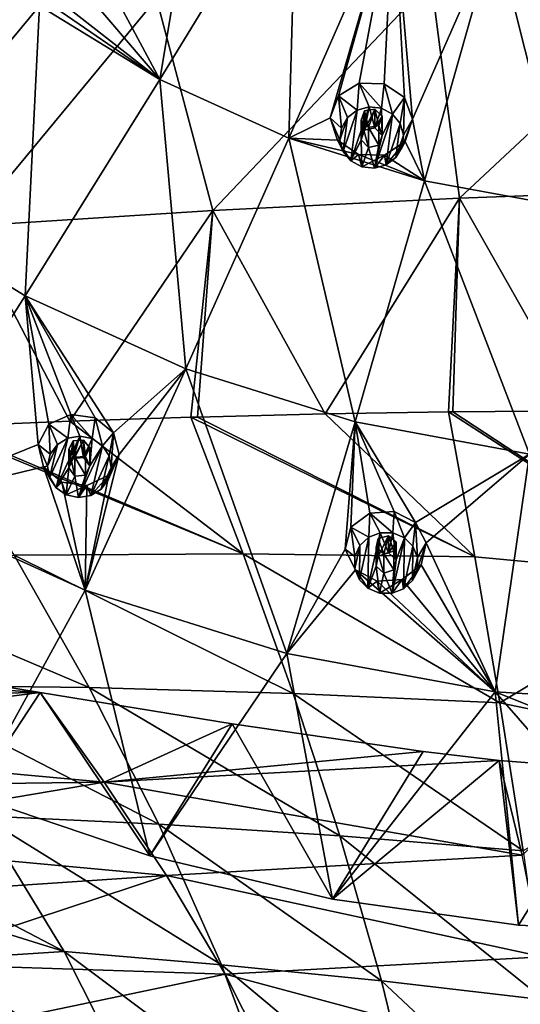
# Model space of a CAD drawing. Header units: millimetres. Extents: x -198 to 325, y 0 to 239.
# Tile 170 of 256: x -166 to -154, y 143 to 166. Entities that reach past the tile are written whole.
import ezdxf

# ---------------------------------------------------------------- set-up
doc = ezdxf.new("R2010")
doc.units = ezdxf.units.MM
doc.header["$LTSCALE"] = 65.185185
for name, color, linetype in [('2112', 7, 'CONTINUOUS'), ('2113', 7, 'CONTINUOUS'), ('2119', 7, 'CONTINUOUS'), ('2173', 7, 'CONTINUOUS'), ('2174', 7, 'CONTINUOUS'), ('2175', 7, 'CONTINUOUS'), ('2263', 7, 'CONTINUOUS'), ('2264', 7, 'CONTINUOUS'), ('2265', 7, 'CONTINUOUS'), ('2266', 7, 'CONTINUOUS'), ('2267', 7, 'CONTINUOUS'), ('2268', 7, 'CONTINUOUS'), ('2269', 7, 'CONTINUOUS'), ('2270', 7, 'CONTINUOUS'), ('2271', 7, 'CONTINUOUS'), ('2272', 7, 'CONTINUOUS'), ('2463', 7, 'CONTINUOUS'), ('2464', 7, 'CONTINUOUS'), ('2465', 7, 'CONTINUOUS'), ('2466', 7, 'CONTINUOUS'), ('2467', 7, 'CONTINUOUS')]:
    doc.layers.add(name, color=color, linetype=linetype)

msp = doc.modelspace()

# ---------------------------------------------------------------- linework, layer by layer
at = {"layer": '2112', "linetype": 'CONTINUOUS'}
for points in [[(-171.025, 171.188, -3.509), (-164.062, 171.767, -4.542), (-169.343, 166.137, -4.41), (-171.025, 171.188, -3.509)], [(-169.343, 166.137, -4.41), (-164.062, 171.767, -4.542), (-162.936, 166.646, -5.372), (-169.343, 166.137, -4.41)], [(-150, 167.394, -6.185), (-155.819, 161.951, -6.707), (-156.48, 167.066, -5.965), (-150, 167.394, -6.185)], [(-150, 167.394, -6.185), (-150, 162.16, -6.928), (-155.819, 161.951, -6.707), (-150, 167.394, -6.185)], [(-161.616, 161.661, -6.142), (-162.936, 166.646, -5.372), (-156.48, 167.066, -5.965), (-161.616, 161.661, -6.142)], [(-155.819, 161.951, -6.707), (-161.616, 161.661, -6.142), (-156.48, 167.066, -5.965), (-155.819, 161.951, -6.707)], [(-167.368, 161.29, -5.238), (-169.343, 166.137, -4.41), (-162.936, 166.646, -5.372), (-167.368, 161.29, -5.238)], [(-161.616, 161.661, -6.142), (-167.368, 161.29, -5.238), (-162.936, 166.646, -5.372), (-161.616, 161.661, -6.142)], [(-150, 162.16, -6.928), (-152.983, 156.945, -7.532), (-155.819, 161.951, -6.707), (-150, 162.16, -6.928)], [(-155.819, 161.951, -6.707), (-158.976, 156.874, -6.998), (-161.616, 161.661, -6.142), (-155.819, 161.951, -6.707)], [(-156.072, 156.921, -7.311), (-158.976, 156.874, -6.998), (-155.819, 161.951, -6.707), (-156.072, 156.921, -7.311)], [(-155.977, 156.922, -7.32), (-156.072, 156.921, -7.311), (-155.819, 161.951, -6.707), (-155.977, 156.922, -7.32)], [(-152.983, 156.945, -7.532), (-155.977, 156.922, -7.32), (-155.819, 161.951, -6.707), (-152.983, 156.945, -7.532)], [(-161.616, 161.661, -6.142), (-164.977, 156.701, -6.018), (-167.368, 161.29, -5.238), (-161.616, 161.661, -6.142)], [(-162.133, 156.796, -6.538), (-164.977, 156.701, -6.018), (-161.616, 161.661, -6.142), (-162.133, 156.796, -6.538)], [(-161.978, 156.8, -6.564), (-162.133, 156.796, -6.538), (-161.616, 161.661, -6.142), (-161.978, 156.8, -6.564)], [(-158.976, 156.874, -6.998), (-161.978, 156.8, -6.564), (-161.616, 161.661, -6.142), (-158.976, 156.874, -6.998)], [(-164.977, 156.701, -6.018), (-167.969, 156.576, -5.36), (-167.368, 161.29, -5.238), (-164.977, 156.701, -6.018)]]:
    msp.add_3dface(points, dxfattribs=at)
at = {"layer": '2113', "linetype": 'CONTINUOUS'}
for points in [[(-164.977, 156.701, -6.018), (-162.133, 156.796, -6.538), (-160.901, 153.581, -7.003), (-164.977, 156.701, -6.018)], [(-162.133, 156.796, -6.538), (-161.978, 156.8, -6.564), (-155.456, 153.515, -7.762), (-162.133, 156.796, -6.538)], [(-160.901, 153.581, -7.003), (-162.133, 156.796, -6.538), (-155.456, 153.515, -7.762), (-160.901, 153.581, -7.003)], [(-161.978, 156.8, -6.564), (-158.976, 156.874, -6.998), (-155.456, 153.515, -7.762), (-161.978, 156.8, -6.564)], [(-158.976, 156.874, -6.998), (-156.072, 156.921, -7.311), (-155.456, 153.515, -7.762), (-158.976, 156.874, -6.998)], [(-150, 153.006, -8.142), (-156.072, 156.921, -7.311), (-155.977, 156.922, -7.32), (-150, 153.006, -8.142)], [(-156.072, 156.921, -7.311), (-150, 153.006, -8.142), (-155.456, 153.515, -7.762), (-156.072, 156.921, -7.311)], [(-150, 153.006, -8.142), (-155.977, 156.922, -7.32), (-152.983, 156.945, -7.532), (-150, 153.006, -8.142)], [(-168.126, 156.569, -5.323), (-167.969, 156.576, -5.36), (-160.901, 153.581, -7.003), (-168.126, 156.569, -5.323)], [(-166.282, 153.554, -5.829), (-168.126, 156.569, -5.323), (-160.901, 153.581, -7.003), (-166.282, 153.554, -5.829)], [(-167.969, 156.576, -5.36), (-164.977, 156.701, -6.018), (-160.901, 153.581, -7.003), (-167.969, 156.576, -5.36)], [(-164.52, 150.436, -6.355), (-171.568, 153.435, -4.252), (-166.282, 153.554, -5.829), (-164.52, 150.436, -6.355)], [(-159.723, 150.297, -7.476), (-166.282, 153.554, -5.829), (-160.901, 153.581, -7.003), (-159.723, 150.297, -7.476)], [(-164.52, 150.436, -6.355), (-166.282, 153.554, -5.829), (-159.723, 150.297, -7.476), (-164.52, 150.436, -6.355)], [(-159.723, 150.297, -7.476), (-160.901, 153.581, -7.003), (-154.867, 150.075, -8.209), (-159.723, 150.297, -7.476)], [(-154.867, 150.075, -8.209), (-160.901, 153.581, -7.003), (-155.456, 153.515, -7.762), (-154.867, 150.075, -8.209)], [(-169.229, 150.492, -4.859), (-171.568, 153.435, -4.252), (-164.52, 150.436, -6.355), (-169.229, 150.492, -4.859)], [(-150, 153.006, -8.142), (-154.867, 150.075, -8.209), (-155.456, 153.515, -7.762), (-150, 153.006, -8.142)], [(-150, 153.006, -8.142), (-150, 149.067, -8.632), (-154.867, 150.075, -8.209), (-150, 153.006, -8.142)], [(-167.058, 147.421, -5.498), (-169.229, 150.492, -4.859), (-162.883, 147.222, -6.901), (-167.058, 147.421, -5.498)], [(-162.883, 147.222, -6.901), (-169.229, 150.492, -4.859), (-164.52, 150.436, -6.355), (-162.883, 147.222, -6.901)], [(-162.883, 147.222, -6.901), (-164.52, 150.436, -6.355), (-158.628, 146.949, -7.956), (-162.883, 147.222, -6.901)], [(-158.628, 146.949, -7.956), (-164.52, 150.436, -6.355), (-159.723, 150.297, -7.476), (-158.628, 146.949, -7.956)], [(-158.628, 146.949, -7.956), (-159.723, 150.297, -7.476), (-154.319, 146.6, -8.651), (-158.628, 146.949, -7.956)], [(-154.319, 146.6, -8.651), (-159.723, 150.297, -7.476), (-154.867, 150.075, -8.209), (-154.319, 146.6, -8.651)], [(-150, 149.067, -8.632), (-154.319, 146.6, -8.651), (-154.867, 150.075, -8.209), (-150, 149.067, -8.632)], [(-167.058, 147.421, -5.498), (-165.11, 144.229, -6.165), (-170.546, 147.077, -3.973), (-167.058, 147.421, -5.498)], [(-165.11, 144.229, -6.165), (-167.058, 147.421, -5.498), (-161.414, 143.916, -7.464), (-165.11, 144.229, -6.165)], [(-161.414, 143.916, -7.464), (-167.058, 147.421, -5.498), (-162.883, 147.222, -6.901), (-161.414, 143.916, -7.464)], [(-170.546, 147.077, -3.973), (-165.11, 144.229, -6.165), (-169.283, 145.531, -4.39), (-170.546, 147.077, -3.973)], [(-161.414, 143.916, -7.464), (-162.883, 147.222, -6.901), (-157.646, 143.538, -8.442), (-161.414, 143.916, -7.464)], [(-157.646, 143.538, -8.442), (-162.883, 147.222, -6.901), (-158.628, 146.949, -7.956), (-157.646, 143.538, -8.442)], [(-157.646, 143.538, -8.442), (-158.628, 146.949, -7.956), (-153.827, 143.095, -9.089), (-157.646, 143.538, -8.442)], [(-153.827, 143.095, -9.089), (-158.628, 146.949, -7.956), (-154.319, 146.6, -8.651), (-153.827, 143.095, -9.089)], [(-169.283, 145.531, -4.39), (-165.11, 144.229, -6.165), (-168.167, 144.033, -4.793), (-169.283, 145.531, -4.39)], [(-165.11, 144.229, -6.165), (-163.443, 140.922, -6.86), (-168.167, 144.033, -4.793), (-165.11, 144.229, -6.165)], [(-163.443, 140.922, -6.86), (-165.11, 144.229, -6.165), (-160.156, 140.524, -8.043), (-163.443, 140.922, -6.86)], [(-160.156, 140.524, -8.043), (-165.11, 144.229, -6.165), (-161.414, 143.916, -7.464), (-160.156, 140.524, -8.043)], [(-168.167, 144.033, -4.793), (-163.443, 140.922, -6.86), (-167.187, 142.582, -5.181), (-168.167, 144.033, -4.793)], [(-160.156, 140.524, -8.043), (-161.414, 143.916, -7.464), (-156.803, 140.07, -8.934), (-160.156, 140.524, -8.043)], [(-156.803, 140.07, -8.934), (-161.414, 143.916, -7.464), (-157.646, 143.538, -8.442), (-156.803, 140.07, -8.934)], [(-156.803, 140.07, -8.934), (-157.646, 143.538, -8.442), (-153.406, 139.559, -9.521), (-156.803, 140.07, -8.934)], [(-153.406, 139.559, -9.521), (-157.646, 143.538, -8.442), (-153.827, 143.095, -9.089), (-153.406, 139.559, -9.521)]]:
    msp.add_3dface(points, dxfattribs=at)
at = {"layer": '2119', "linetype": 'CONTINUOUS'}
for points in [[(-165.676, 150.323, 9.648), (-170.314, 151.081, 9.851), (-176.984, 151.074, 9.811), (-165.676, 150.323, 9.648)], [(-175.872, 150.164, 9.511), (-165.676, 150.323, 9.648), (-176.984, 151.074, 9.811), (-175.872, 150.164, 9.511)], [(-174.678, 149.177, 9.167), (-165.676, 150.323, 9.648), (-175.872, 150.164, 9.511), (-174.678, 149.177, 9.167)], [(-164.17, 148.216, 8.977), (-165.676, 150.323, 9.648), (-174.678, 149.177, 9.167), (-164.17, 148.216, 8.977)], [(-165.676, 150.323, 9.648), (-164.17, 148.216, 8.977), (-161.158, 149.587, 9.45), (-165.676, 150.323, 9.648)], [(-161.158, 149.587, 9.45), (-164.17, 148.216, 8.977), (-156.672, 148.934, 9.275), (-161.158, 149.587, 9.45)], [(-173.399, 148.094, 8.777), (-164.17, 148.216, 8.977), (-174.678, 149.177, 9.167), (-173.399, 148.094, 8.777)], [(-156.672, 148.934, 9.275), (-164.17, 148.216, 8.977), (-154.888, 148.723, 9.219), (-156.672, 148.934, 9.275)], [(-154.888, 148.723, 9.219), (-164.17, 148.216, 8.977), (-154.347, 146.496, 8.527), (-154.888, 148.723, 9.219)], [(-154.888, 148.723, 9.219), (-154.347, 146.496, 8.527), (-152.14, 148.508, 9.161), (-154.888, 148.723, 9.219)], [(-172.017, 146.881, 8.337), (-164.17, 148.216, 8.977), (-173.399, 148.094, 8.777), (-172.017, 146.881, 8.337)], [(-162.701, 146.015, 8.254), (-164.17, 148.216, 8.977), (-172.017, 146.881, 8.337), (-162.701, 146.015, 8.254)], [(-164.17, 148.216, 8.977), (-162.701, 146.015, 8.254), (-154.347, 146.496, 8.527), (-164.17, 148.216, 8.977)], [(-170.519, 145.491, 7.843), (-162.701, 146.015, 8.254), (-172.017, 146.881, 8.337), (-170.519, 145.491, 7.843)], [(-154.347, 146.496, 8.527), (-162.701, 146.015, 8.254), (-153.86, 144.105, 7.82), (-154.347, 146.496, 8.527)], [(-168.98, 143.944, 7.323), (-162.701, 146.015, 8.254), (-170.519, 145.491, 7.843), (-168.98, 143.944, 7.323)], [(-161.323, 143.699, 7.543), (-162.701, 146.015, 8.254), (-168.98, 143.944, 7.323), (-161.323, 143.699, 7.543)], [(-162.701, 146.015, 8.254), (-161.323, 143.699, 7.543), (-153.86, 144.105, 7.82), (-162.701, 146.015, 8.254)], [(-153.86, 144.105, 7.82), (-161.323, 143.699, 7.543), (-153.422, 141.57, 7.182), (-153.86, 144.105, 7.82)], [(-167.585, 142.384, 6.848), (-161.323, 143.699, 7.543), (-168.98, 143.944, 7.323), (-167.585, 142.384, 6.848)], [(-160.089, 141.246, 6.906), (-161.323, 143.699, 7.543), (-167.585, 142.384, 6.848), (-160.089, 141.246, 6.906)], [(-161.323, 143.699, 7.543), (-160.089, 141.246, 6.906), (-153.422, 141.57, 7.182), (-161.323, 143.699, 7.543)]]:
    msp.add_3dface(points, dxfattribs=at)
at = {"layer": '2173', "color": 7, "linetype": 'CONTINUOUS', "true_color": 0xe0e6ed}
for points in [[(-162.858, 164.737, 20.484), (-161.766, 171.315, 23.738), (-164.077, 167.014, 21.459), (-162.858, 164.737, 20.484)], [(-161.766, 171.315, 23.738), (-162.858, 164.737, 20.484), (-159.643, 170.014, 23.389), (-161.766, 171.315, 23.738)], [(-162.858, 164.737, 20.484), (-159.826, 163.358, 20.115), (-159.643, 170.014, 23.389), (-162.858, 164.737, 20.484)], [(-159.643, 170.014, 23.389), (-159.826, 163.358, 20.115), (-157.369, 168.98, 23.112), (-159.643, 170.014, 23.389)], [(-157.369, 168.98, 23.112), (-159.826, 163.358, 20.115), (-158.86, 163.836, 20.46), (-157.369, 168.98, 23.112)], [(-158.662, 164.353, 20.747), (-157.369, 168.98, 23.112), (-158.86, 163.836, 20.46), (-158.662, 164.353, 20.747)], [(-158.177, 164.653, 20.943), (-157.369, 168.98, 23.112), (-158.662, 164.353, 20.747), (-158.177, 164.653, 20.943)], [(-157.589, 164.638, 20.983), (-157.369, 168.98, 23.112), (-158.177, 164.653, 20.943), (-157.589, 164.638, 20.983)], [(-157.369, 168.98, 23.112), (-157.589, 164.638, 20.983), (-157.112, 164.32, 20.854), (-157.369, 168.98, 23.112)], [(-154.978, 168.229, 22.911), (-157.369, 168.98, 23.112), (-156.918, 163.808, 20.602), (-154.978, 168.229, 22.911)], [(-156.918, 163.808, 20.602), (-157.369, 168.98, 23.112), (-157.112, 164.32, 20.854), (-156.918, 163.808, 20.602)], [(-165.689, 166.472, 20.949), (-168.271, 168.535, 21.502), (-169.552, 161.814, 17.788), (-165.689, 166.472, 20.949)], [(-156.638, 162.358, 19.847), (-154.978, 168.229, 22.911), (-156.918, 163.808, 20.602), (-156.638, 162.358, 19.847)], [(-156.638, 162.358, 19.847), (-153.345, 161.751, 19.684), (-154.978, 168.229, 22.911), (-156.638, 162.358, 19.847)], [(-154.978, 168.229, 22.911), (-153.345, 161.751, 19.684), (-152.509, 167.774, 22.789), (-154.978, 168.229, 22.911)], [(-164.428, 166.572, 21.192), (-162.858, 164.737, 20.484), (-164.077, 167.014, 21.459), (-164.428, 166.572, 21.192)], [(-165.689, 166.472, 20.949), (-162.858, 164.737, 20.484), (-165.576, 166.609, 21.035), (-165.689, 166.472, 20.949)], [(-165.576, 166.609, 21.035), (-162.858, 164.737, 20.484), (-165.004, 166.418, 21.03), (-165.576, 166.609, 21.035)], [(-165.004, 166.418, 21.03), (-162.858, 164.737, 20.484), (-164.428, 166.572, 21.192), (-165.004, 166.418, 21.03)], [(-165.689, 166.472, 20.949), (-169.552, 161.814, 17.788), (-166.025, 159.652, 17.209), (-165.689, 166.472, 20.949)], [(-162.858, 164.737, 20.484), (-165.689, 166.472, 20.949), (-166.025, 159.652, 17.209), (-162.858, 164.737, 20.484)], [(-162.858, 164.737, 20.484), (-166.025, 159.652, 17.209), (-162.245, 157.934, 16.748), (-162.858, 164.737, 20.484)], [(-159.826, 163.358, 20.115), (-162.858, 164.737, 20.484), (-162.245, 157.934, 16.748), (-159.826, 163.358, 20.115)], [(-158.86, 163.836, 20.46), (-159.826, 163.358, 20.115), (-158.682, 163.312, 20.199), (-158.86, 163.836, 20.46)], [(-157.093, 163.286, 20.314), (-156.638, 162.358, 19.847), (-156.918, 163.808, 20.602), (-157.093, 163.286, 20.314)], [(-159.826, 163.358, 20.115), (-162.245, 157.934, 16.748), (-158.272, 156.687, 16.414), (-159.826, 163.358, 20.115)], [(-156.638, 162.358, 19.847), (-159.826, 163.358, 20.115), (-158.272, 156.687, 16.414), (-156.638, 162.358, 19.847)], [(-159.826, 163.358, 20.115), (-156.638, 162.358, 19.847), (-158.189, 162.973, 20.061), (-159.826, 163.358, 20.115)], [(-158.682, 163.312, 20.199), (-159.826, 163.358, 20.115), (-158.189, 162.973, 20.061), (-158.682, 163.312, 20.199)], [(-157.579, 162.964, 20.106), (-156.638, 162.358, 19.847), (-157.093, 163.286, 20.314), (-157.579, 162.964, 20.106)], [(-158.189, 162.973, 20.061), (-156.638, 162.358, 19.847), (-157.579, 162.964, 20.106), (-158.189, 162.973, 20.061)], [(-156.638, 162.358, 19.847), (-158.272, 156.687, 16.414), (-154.169, 155.931, 16.212), (-156.638, 162.358, 19.847)], [(-153.345, 161.751, 19.684), (-156.638, 162.358, 19.847), (-154.169, 155.931, 16.212), (-153.345, 161.751, 19.684)], [(-169.552, 161.814, 17.788), (-169.131, 154.777, 13.574), (-166.025, 159.652, 17.209), (-169.552, 161.814, 17.788)], [(-169.131, 154.777, 13.574), (-165.722, 156.152, 15.116), (-166.025, 159.652, 17.209), (-169.131, 154.777, 13.574)], [(-164.955, 156.864, 15.694), (-164.38, 156.786, 15.735), (-166.025, 159.652, 17.209), (-164.955, 156.864, 15.694)], [(-164.38, 156.786, 15.735), (-163.949, 156.432, 15.578), (-166.025, 159.652, 17.209), (-164.38, 156.786, 15.735)], [(-165.469, 156.63, 15.463), (-164.955, 156.864, 15.694), (-166.025, 159.652, 17.209), (-165.469, 156.63, 15.463)], [(-165.722, 156.152, 15.116), (-165.469, 156.63, 15.463), (-166.025, 159.652, 17.209), (-165.722, 156.152, 15.116)], [(-166.025, 159.652, 17.209), (-163.949, 156.432, 15.578), (-162.245, 157.934, 16.748), (-166.025, 159.652, 17.209)], [(-163.816, 155.919, 15.272), (-164.618, 152.726, 13.024), (-162.245, 157.934, 16.748), (-163.816, 155.919, 15.272)], [(-164.618, 152.726, 13.024), (-159.876, 151.238, 12.625), (-162.245, 157.934, 16.748), (-164.618, 152.726, 13.024)], [(-163.949, 156.432, 15.578), (-163.816, 155.919, 15.272), (-162.245, 157.934, 16.748), (-163.949, 156.432, 15.578)], [(-162.245, 157.934, 16.748), (-159.876, 151.238, 12.625), (-158.272, 156.687, 16.414), (-162.245, 157.934, 16.748)], [(-159.876, 151.238, 12.625), (-158.503, 153.692, 14.457), (-158.272, 156.687, 16.414), (-159.876, 151.238, 12.625)], [(-158.503, 153.692, 14.457), (-158.37, 154.21, 14.814), (-158.272, 156.687, 16.414), (-158.503, 153.692, 14.457)], [(-158.37, 154.21, 14.814), (-157.926, 154.541, 15.071), (-158.272, 156.687, 16.414), (-158.37, 154.21, 14.814)], [(-157.926, 154.541, 15.071), (-157.351, 154.579, 15.144), (-158.272, 156.687, 16.414), (-157.926, 154.541, 15.071)], [(-157.351, 154.579, 15.144), (-156.849, 154.32, 15.012), (-158.272, 156.687, 16.414), (-157.351, 154.579, 15.144)], [(-158.272, 156.687, 16.414), (-156.849, 154.32, 15.012), (-154.169, 155.931, 16.212), (-158.272, 156.687, 16.414)], [(-165.598, 155.63, 14.803), (-165.722, 156.152, 15.116), (-169.131, 154.777, 13.574), (-165.598, 155.63, 14.803)], [(-163.816, 155.919, 15.272), (-164.055, 155.437, 14.925), (-164.618, 152.726, 13.024), (-163.816, 155.919, 15.272)], [(-156.849, 154.32, 15.012), (-156.6, 153.846, 14.717), (-154.169, 155.931, 16.212), (-156.849, 154.32, 15.012)], [(-156.6, 153.846, 14.717), (-154.977, 150.335, 12.383), (-154.169, 155.931, 16.212), (-156.6, 153.846, 14.717)], [(-154.977, 150.335, 12.383), (-150, 150.033, 12.302), (-154.169, 155.931, 16.212), (-154.977, 150.335, 12.383)], [(-164.618, 152.726, 13.024), (-165.598, 155.63, 14.803), (-169.131, 154.777, 13.574), (-164.618, 152.726, 13.024)], [(-165.16, 155.266, 14.64), (-165.598, 155.63, 14.803), (-164.618, 152.726, 13.024), (-165.16, 155.266, 14.64)], [(-164.055, 155.437, 14.925), (-164.574, 155.19, 14.685), (-164.618, 152.726, 13.024), (-164.055, 155.437, 14.925)], [(-164.574, 155.19, 14.685), (-165.16, 155.266, 14.64), (-164.618, 152.726, 13.024), (-164.574, 155.19, 14.685)], [(-164.618, 152.726, 13.024), (-169.131, 154.777, 13.574), (-167.27, 147.891, 8.996), (-164.618, 152.726, 13.024)], [(-156.6, 153.846, 14.717), (-156.718, 153.328, 14.36), (-154.977, 150.335, 12.383), (-156.6, 153.846, 14.717)], [(-158.259, 153.208, 14.154), (-158.503, 153.692, 14.457), (-159.876, 151.238, 12.625), (-158.259, 153.208, 14.154)], [(-156.718, 153.328, 14.36), (-157.163, 152.983, 14.094), (-154.977, 150.335, 12.383), (-156.718, 153.328, 14.36)], [(-154.977, 150.335, 12.383), (-158.259, 153.208, 14.154), (-159.876, 151.238, 12.625), (-154.977, 150.335, 12.383)], [(-157.749, 152.941, 14.017), (-158.259, 153.208, 14.154), (-154.977, 150.335, 12.383), (-157.749, 152.941, 14.017)], [(-157.163, 152.983, 14.094), (-157.749, 152.941, 14.017), (-154.977, 150.335, 12.383), (-157.163, 152.983, 14.094)], [(-163.094, 146.479, 8.617), (-164.618, 152.726, 13.024), (-167.27, 147.891, 8.996), (-163.094, 146.479, 8.617)], [(-159.876, 151.238, 12.625), (-164.618, 152.726, 13.024), (-163.094, 146.479, 8.617), (-159.876, 151.238, 12.625)], [(-158.798, 145.461, 8.345), (-159.876, 151.238, 12.625), (-163.094, 146.479, 8.617), (-158.798, 145.461, 8.345)], [(-154.977, 150.335, 12.383), (-159.876, 151.238, 12.625), (-158.798, 145.461, 8.345), (-154.977, 150.335, 12.383)], [(-154.428, 144.847, 8.18), (-154.977, 150.335, 12.383), (-158.798, 145.461, 8.345), (-154.428, 144.847, 8.18)], [(-150, 150.033, 12.302), (-154.977, 150.335, 12.383), (-150, 148.337, 11.045), (-150, 150.033, 12.302)], [(-150, 144.64, 8.125), (-154.977, 150.335, 12.383), (-154.428, 144.847, 8.18), (-150, 144.64, 8.125)], [(-154.977, 150.335, 12.383), (-150, 144.64, 8.125), (-150, 148.337, 11.045), (-154.977, 150.335, 12.383)]]:
    msp.add_3dface(points, dxfattribs=at)
at = {"layer": '2174', "color": 7, "linetype": 'CONTINUOUS', "true_color": 0xe0e6ed}
for points in [[(-158.124, 163.786, 20.497), (-157.957, 163.615, 20.421), (-158.046, 164.002, 20.617), (-158.124, 163.786, 20.497)], [(-158.046, 164.002, 20.617), (-157.957, 163.615, 20.421), (-157.803, 164.043, 20.658), (-158.046, 164.002, 20.617)], [(-157.803, 164.043, 20.658), (-157.957, 163.615, 20.421), (-157.713, 163.657, 20.463), (-157.803, 164.043, 20.658)], [(-157.636, 163.874, 20.583), (-157.803, 164.043, 20.658), (-157.713, 163.657, 20.463), (-157.636, 163.874, 20.583)], [(-165.002, 156.042, 15.166), (-164.855, 155.86, 15.073), (-164.898, 156.243, 15.311), (-165.002, 156.042, 15.166)], [(-164.898, 156.243, 15.311), (-164.855, 155.86, 15.073), (-164.652, 156.256, 15.359), (-164.898, 156.243, 15.311)], [(-164.652, 156.256, 15.359), (-164.855, 155.86, 15.073), (-164.608, 155.873, 15.121), (-164.652, 156.256, 15.359)], [(-164.505, 156.075, 15.266), (-164.652, 156.256, 15.359), (-164.608, 155.873, 15.121), (-164.505, 156.075, 15.266)], [(-157.779, 153.729, 14.546), (-157.593, 153.581, 14.462), (-157.725, 153.947, 14.696), (-157.779, 153.729, 14.546)], [(-157.725, 153.947, 14.696), (-157.593, 153.581, 14.462), (-157.489, 154.008, 14.756), (-157.725, 153.947, 14.696)], [(-157.489, 154.008, 14.756), (-157.593, 153.581, 14.462), (-157.357, 153.643, 14.523), (-157.489, 154.008, 14.756)], [(-157.305, 153.86, 14.673), (-157.489, 154.008, 14.756), (-157.357, 153.643, 14.523), (-157.305, 153.86, 14.673)]]:
    msp.add_3dface(points, dxfattribs=at)
at = {"layer": '2175', "linetype": 'CONTINUOUS'}
for points in [[(-170.314, 151.081, 9.851), (-165.676, 150.323, 9.648), (-167.27, 147.891, 8.996), (-170.314, 151.081, 9.851)], [(-165.676, 150.323, 9.648), (-163.094, 146.479, 8.617), (-167.27, 147.891, 8.996), (-165.676, 150.323, 9.648)], [(-165.676, 150.323, 9.648), (-161.158, 149.587, 9.45), (-163.094, 146.479, 8.617), (-165.676, 150.323, 9.648)], [(-161.158, 149.587, 9.45), (-158.798, 145.461, 8.345), (-163.094, 146.479, 8.617), (-161.158, 149.587, 9.45)], [(-161.158, 149.587, 9.45), (-156.672, 148.934, 9.275), (-158.798, 145.461, 8.345), (-161.158, 149.587, 9.45)], [(-156.672, 148.934, 9.275), (-154.888, 148.723, 9.219), (-158.798, 145.461, 8.345), (-156.672, 148.934, 9.275)], [(-154.888, 148.723, 9.219), (-154.428, 144.847, 8.18), (-158.798, 145.461, 8.345), (-154.888, 148.723, 9.219)], [(-154.888, 148.723, 9.219), (-152.14, 148.508, 9.161), (-154.428, 144.847, 8.18), (-154.888, 148.723, 9.219)], [(-152.14, 148.508, 9.161), (-150, 144.64, 8.125), (-154.428, 144.847, 8.18), (-152.14, 148.508, 9.161)]]:
    msp.add_3dface(points, dxfattribs=at)
at = {"layer": '2263', "linetype": 'CONTINUOUS'}
for points in [[(-157.926, 154.541, 15.071), (-158.37, 154.21, 14.814), (-157.949, 153.974, 16.364), (-157.926, 154.541, 15.071)], [(-157.682, 154.079, 16.392), (-157.926, 154.541, 15.071), (-157.949, 153.974, 16.364), (-157.682, 154.079, 16.392)], [(-157.351, 154.579, 15.144), (-157.926, 154.541, 15.071), (-157.386, 154.076, 16.392), (-157.351, 154.579, 15.144)], [(-157.386, 154.076, 16.392), (-157.926, 154.541, 15.071), (-157.682, 154.079, 16.392), (-157.386, 154.076, 16.392)], [(-158.37, 154.21, 14.814), (-158.503, 153.692, 14.457), (-158.275, 153.518, 16.242), (-158.37, 154.21, 14.814)], [(-157.949, 153.974, 16.364), (-158.37, 154.21, 14.814), (-158.158, 153.779, 16.312), (-157.949, 153.974, 16.364)], [(-158.158, 153.779, 16.312), (-158.37, 154.21, 14.814), (-158.275, 153.518, 16.242), (-158.158, 153.779, 16.312)], [(-158.503, 153.692, 14.457), (-158.259, 153.208, 14.154), (-158.278, 153.234, 16.166), (-158.503, 153.692, 14.457)], [(-158.275, 153.518, 16.242), (-158.503, 153.692, 14.457), (-158.278, 153.234, 16.166), (-158.275, 153.518, 16.242)], [(-158.278, 153.234, 16.166), (-158.259, 153.208, 14.154), (-158.169, 152.974, 16.096), (-158.278, 153.234, 16.166)], [(-158.259, 153.208, 14.154), (-157.749, 152.941, 14.017), (-157.969, 152.773, 16.042), (-158.259, 153.208, 14.154)], [(-158.169, 152.974, 16.096), (-158.259, 153.208, 14.154), (-157.969, 152.773, 16.042), (-158.169, 152.974, 16.096)], [(-157.969, 152.773, 16.042), (-157.749, 152.941, 14.017), (-157.697, 152.659, 16.012), (-157.969, 152.773, 16.042)]]:
    msp.add_3dface(points, dxfattribs=at)
at = {"layer": '2264', "linetype": 'CONTINUOUS'}
for points in [[(-157.682, 154.079, 16.392), (-157.949, 153.974, 16.364), (-157.969, 152.773, 16.042), (-157.682, 154.079, 16.392)], [(-157.682, 154.079, 16.392), (-157.969, 152.773, 16.042), (-157.779, 153.294, 16.182), (-157.682, 154.079, 16.392)], [(-157.727, 153.528, 16.245), (-157.682, 154.079, 16.392), (-157.779, 153.294, 16.182), (-157.727, 153.528, 16.245)], [(-157.489, 153.604, 16.265), (-157.682, 154.079, 16.392), (-157.727, 153.528, 16.245), (-157.489, 153.604, 16.265)], [(-157.386, 154.076, 16.392), (-157.682, 154.079, 16.392), (-157.489, 153.604, 16.265), (-157.386, 154.076, 16.392)], [(-157.304, 153.441, 16.221), (-157.386, 154.076, 16.392), (-157.489, 153.604, 16.265), (-157.304, 153.441, 16.221)], [(-157.386, 154.076, 16.392), (-157.304, 153.441, 16.221), (-157.113, 153.962, 16.361), (-157.386, 154.076, 16.392)], [(-157.949, 153.974, 16.364), (-158.158, 153.779, 16.312), (-158.169, 152.974, 16.096), (-157.949, 153.974, 16.364)], [(-157.949, 153.974, 16.364), (-158.169, 152.974, 16.096), (-157.969, 152.773, 16.042), (-157.949, 153.974, 16.364)], [(-157.113, 153.962, 16.361), (-157.304, 153.441, 16.221), (-157.401, 152.656, 16.011), (-157.113, 153.962, 16.361)], [(-157.134, 152.761, 16.039), (-157.113, 153.962, 16.361), (-157.401, 152.656, 16.011), (-157.134, 152.761, 16.039)], [(-156.914, 153.762, 16.307), (-157.113, 153.962, 16.361), (-157.134, 152.761, 16.039), (-156.914, 153.762, 16.307)], [(-158.158, 153.779, 16.312), (-158.275, 153.518, 16.242), (-158.278, 153.234, 16.166), (-158.158, 153.779, 16.312)], [(-158.158, 153.779, 16.312), (-158.278, 153.234, 16.166), (-158.169, 152.974, 16.096), (-158.158, 153.779, 16.312)], [(-156.925, 152.956, 16.091), (-156.914, 153.762, 16.307), (-157.134, 152.761, 16.039), (-156.925, 152.956, 16.091)], [(-156.805, 153.501, 16.237), (-156.914, 153.762, 16.307), (-156.925, 152.956, 16.091), (-156.805, 153.501, 16.237)], [(-157.304, 153.441, 16.221), (-157.356, 153.207, 16.159), (-157.401, 152.656, 16.011), (-157.304, 153.441, 16.221)], [(-156.808, 153.217, 16.161), (-156.805, 153.501, 16.237), (-156.925, 152.956, 16.091), (-156.808, 153.217, 16.161)], [(-157.969, 152.773, 16.042), (-157.697, 152.659, 16.012), (-157.779, 153.294, 16.182), (-157.969, 152.773, 16.042)], [(-157.697, 152.659, 16.012), (-157.593, 153.131, 16.138), (-157.779, 153.294, 16.182), (-157.697, 152.659, 16.012)], [(-157.593, 153.131, 16.138), (-157.697, 152.659, 16.012), (-157.401, 152.656, 16.011), (-157.593, 153.131, 16.138)], [(-157.356, 153.207, 16.159), (-157.593, 153.131, 16.138), (-157.401, 152.656, 16.011), (-157.356, 153.207, 16.159)]]:
    msp.add_3dface(points, dxfattribs=at)
at = {"layer": '2265', "linetype": 'CONTINUOUS'}
for points in [[(-157.779, 153.729, 14.546), (-157.725, 153.947, 14.696), (-157.779, 153.294, 16.182), (-157.779, 153.729, 14.546)], [(-157.725, 153.947, 14.696), (-157.727, 153.528, 16.245), (-157.779, 153.294, 16.182), (-157.725, 153.947, 14.696)], [(-157.725, 153.947, 14.696), (-157.489, 154.008, 14.756), (-157.727, 153.528, 16.245), (-157.725, 153.947, 14.696)], [(-157.489, 154.008, 14.756), (-157.489, 153.604, 16.265), (-157.727, 153.528, 16.245), (-157.489, 154.008, 14.756)], [(-157.593, 153.581, 14.462), (-157.779, 153.729, 14.546), (-157.593, 153.131, 16.138), (-157.593, 153.581, 14.462)], [(-157.593, 153.131, 16.138), (-157.779, 153.729, 14.546), (-157.779, 153.294, 16.182), (-157.593, 153.131, 16.138)]]:
    msp.add_3dface(points, dxfattribs=at)
at = {"layer": '2266', "linetype": 'CONTINUOUS'}
for points in [[(-157.351, 154.579, 15.144), (-157.386, 154.076, 16.392), (-157.113, 153.962, 16.361), (-157.351, 154.579, 15.144)], [(-156.849, 154.32, 15.012), (-157.351, 154.579, 15.144), (-157.113, 153.962, 16.361), (-156.849, 154.32, 15.012)], [(-156.849, 154.32, 15.012), (-157.113, 153.962, 16.361), (-156.914, 153.762, 16.307), (-156.849, 154.32, 15.012)], [(-156.849, 154.32, 15.012), (-156.914, 153.762, 16.307), (-156.805, 153.501, 16.237), (-156.849, 154.32, 15.012)], [(-156.6, 153.846, 14.717), (-156.849, 154.32, 15.012), (-156.805, 153.501, 16.237), (-156.6, 153.846, 14.717)], [(-156.718, 153.328, 14.36), (-156.6, 153.846, 14.717), (-156.808, 153.217, 16.161), (-156.718, 153.328, 14.36)], [(-156.6, 153.846, 14.717), (-156.805, 153.501, 16.237), (-156.808, 153.217, 16.161), (-156.6, 153.846, 14.717)], [(-157.163, 152.983, 14.094), (-156.718, 153.328, 14.36), (-157.134, 152.761, 16.039), (-157.163, 152.983, 14.094)], [(-156.718, 153.328, 14.36), (-156.925, 152.956, 16.091), (-157.134, 152.761, 16.039), (-156.718, 153.328, 14.36)], [(-156.718, 153.328, 14.36), (-156.808, 153.217, 16.161), (-156.925, 152.956, 16.091), (-156.718, 153.328, 14.36)], [(-157.749, 152.941, 14.017), (-157.163, 152.983, 14.094), (-157.697, 152.659, 16.012), (-157.749, 152.941, 14.017)], [(-157.697, 152.659, 16.012), (-157.163, 152.983, 14.094), (-157.401, 152.656, 16.011), (-157.697, 152.659, 16.012)], [(-157.163, 152.983, 14.094), (-157.134, 152.761, 16.039), (-157.401, 152.656, 16.011), (-157.163, 152.983, 14.094)]]:
    msp.add_3dface(points, dxfattribs=at)
at = {"layer": '2267', "linetype": 'CONTINUOUS'}
for points in [[(-157.489, 154.008, 14.756), (-157.305, 153.86, 14.673), (-157.489, 153.604, 16.265), (-157.489, 154.008, 14.756)], [(-157.305, 153.86, 14.673), (-157.304, 153.441, 16.221), (-157.489, 153.604, 16.265), (-157.305, 153.86, 14.673)], [(-157.305, 153.86, 14.673), (-157.357, 153.643, 14.523), (-157.304, 153.441, 16.221), (-157.305, 153.86, 14.673)], [(-157.357, 153.643, 14.523), (-157.593, 153.581, 14.462), (-157.356, 153.207, 16.159), (-157.357, 153.643, 14.523)], [(-157.593, 153.581, 14.462), (-157.593, 153.131, 16.138), (-157.356, 153.207, 16.159), (-157.593, 153.581, 14.462)], [(-157.357, 153.643, 14.523), (-157.356, 153.207, 16.159), (-157.304, 153.441, 16.221), (-157.357, 153.643, 14.523)]]:
    msp.add_3dface(points, dxfattribs=at)
at = {"layer": '2268', "linetype": 'CONTINUOUS'}
for points in [[(-164.955, 156.864, 15.694), (-165.469, 156.63, 15.463), (-165.022, 156.306, 16.989), (-164.955, 156.864, 15.694)], [(-164.738, 156.355, 17.002), (-164.955, 156.864, 15.694), (-165.022, 156.306, 16.989), (-164.738, 156.355, 17.002)], [(-164.38, 156.786, 15.735), (-164.955, 156.864, 15.694), (-164.448, 156.293, 16.986), (-164.38, 156.786, 15.735)], [(-164.448, 156.293, 16.986), (-164.955, 156.864, 15.694), (-164.738, 156.355, 17.002), (-164.448, 156.293, 16.986)], [(-165.469, 156.63, 15.463), (-165.722, 156.152, 15.116), (-165.438, 155.926, 16.887), (-165.469, 156.63, 15.463)], [(-165.022, 156.306, 16.989), (-165.469, 156.63, 15.463), (-165.268, 156.157, 16.949), (-165.022, 156.306, 16.989)], [(-165.268, 156.157, 16.949), (-165.469, 156.63, 15.463), (-165.438, 155.926, 16.887), (-165.268, 156.157, 16.949)], [(-165.722, 156.152, 15.116), (-165.598, 155.63, 14.803), (-165.502, 155.648, 16.813), (-165.722, 156.152, 15.116)], [(-165.438, 155.926, 16.887), (-165.722, 156.152, 15.116), (-165.502, 155.648, 16.813), (-165.438, 155.926, 16.887)], [(-165.502, 155.648, 16.813), (-165.598, 155.63, 14.803), (-165.452, 155.372, 16.739), (-165.502, 155.648, 16.813)], [(-165.598, 155.63, 14.803), (-165.16, 155.266, 14.64), (-165.3, 155.136, 16.675), (-165.598, 155.63, 14.803)], [(-165.452, 155.372, 16.739), (-165.598, 155.63, 14.803), (-165.3, 155.136, 16.675), (-165.452, 155.372, 16.739)], [(-165.3, 155.136, 16.675), (-165.16, 155.266, 14.64), (-165.058, 154.969, 16.631), (-165.3, 155.136, 16.675)]]:
    msp.add_3dface(points, dxfattribs=at)
at = {"layer": '2269', "linetype": 'CONTINUOUS'}
for points in [[(-164.738, 156.355, 17.002), (-165.022, 156.306, 16.989), (-165.3, 155.136, 16.675), (-164.738, 156.355, 17.002)], [(-164.738, 156.355, 17.002), (-165.3, 155.136, 16.675), (-165.001, 155.607, 16.802), (-164.738, 156.355, 17.002)], [(-164.9, 155.825, 16.86), (-164.738, 156.355, 17.002), (-165.001, 155.607, 16.802), (-164.9, 155.825, 16.86)], [(-164.652, 155.852, 16.867), (-164.738, 156.355, 17.002), (-164.9, 155.825, 16.86), (-164.652, 155.852, 16.867)], [(-164.448, 156.293, 16.986), (-164.738, 156.355, 17.002), (-164.652, 155.852, 16.867), (-164.448, 156.293, 16.986)], [(-165.268, 156.157, 16.949), (-165.438, 155.926, 16.887), (-165.502, 155.648, 16.813), (-165.268, 156.157, 16.949)], [(-165.268, 156.157, 16.949), (-165.502, 155.648, 16.813), (-165.452, 155.372, 16.739), (-165.268, 156.157, 16.949)], [(-165.022, 156.306, 16.989), (-165.268, 156.157, 16.949), (-165.452, 155.372, 16.739), (-165.022, 156.306, 16.989)], [(-165.022, 156.306, 16.989), (-165.452, 155.372, 16.739), (-165.3, 155.136, 16.675), (-165.022, 156.306, 16.989)], [(-164.207, 156.127, 16.941), (-164.505, 155.656, 16.815), (-164.769, 154.907, 16.614), (-164.207, 156.127, 16.941)], [(-164.485, 154.956, 16.627), (-164.207, 156.127, 16.941), (-164.769, 154.907, 16.614), (-164.485, 154.956, 16.627)], [(-164.505, 155.656, 16.815), (-164.448, 156.293, 16.986), (-164.652, 155.852, 16.867), (-164.505, 155.656, 16.815)], [(-164.448, 156.293, 16.986), (-164.505, 155.656, 16.815), (-164.207, 156.127, 16.941), (-164.448, 156.293, 16.986)], [(-164.054, 155.89, 16.878), (-164.207, 156.127, 16.941), (-164.485, 154.956, 16.627), (-164.054, 155.89, 16.878)], [(-164.239, 155.105, 16.667), (-164.054, 155.89, 16.878), (-164.485, 154.956, 16.627), (-164.239, 155.105, 16.667)], [(-164.004, 155.614, 16.804), (-164.054, 155.89, 16.878), (-164.239, 155.105, 16.667), (-164.004, 155.614, 16.804)], [(-164.505, 155.656, 16.815), (-164.606, 155.437, 16.756), (-164.769, 154.907, 16.614), (-164.505, 155.656, 16.815)], [(-165.3, 155.136, 16.675), (-165.058, 154.969, 16.631), (-165.001, 155.607, 16.802), (-165.3, 155.136, 16.675)], [(-165.058, 154.969, 16.631), (-164.855, 155.411, 16.749), (-165.001, 155.607, 16.802), (-165.058, 154.969, 16.631)], [(-164.855, 155.411, 16.749), (-165.058, 154.969, 16.631), (-164.769, 154.907, 16.614), (-164.855, 155.411, 16.749)], [(-164.606, 155.437, 16.756), (-164.855, 155.411, 16.749), (-164.769, 154.907, 16.614), (-164.606, 155.437, 16.756)], [(-164.068, 155.336, 16.729), (-164.004, 155.614, 16.804), (-164.239, 155.105, 16.667), (-164.068, 155.336, 16.729)]]:
    msp.add_3dface(points, dxfattribs=at)
at = {"layer": '2270', "linetype": 'CONTINUOUS'}
for points in [[(-165.002, 156.042, 15.166), (-164.898, 156.243, 15.311), (-165.001, 155.607, 16.802), (-165.002, 156.042, 15.166)], [(-164.898, 156.243, 15.311), (-164.9, 155.825, 16.86), (-165.001, 155.607, 16.802), (-164.898, 156.243, 15.311)], [(-164.898, 156.243, 15.311), (-164.652, 156.256, 15.359), (-164.9, 155.825, 16.86), (-164.898, 156.243, 15.311)], [(-164.652, 156.256, 15.359), (-164.652, 155.852, 16.867), (-164.9, 155.825, 16.86), (-164.652, 156.256, 15.359)], [(-164.855, 155.86, 15.073), (-165.002, 156.042, 15.166), (-164.855, 155.411, 16.749), (-164.855, 155.86, 15.073)], [(-164.855, 155.411, 16.749), (-165.002, 156.042, 15.166), (-165.001, 155.607, 16.802), (-164.855, 155.411, 16.749)]]:
    msp.add_3dface(points, dxfattribs=at)
at = {"layer": '2271', "linetype": 'CONTINUOUS'}
for points in [[(-164.38, 156.786, 15.735), (-164.448, 156.293, 16.986), (-164.207, 156.127, 16.941), (-164.38, 156.786, 15.735)], [(-163.949, 156.432, 15.578), (-164.38, 156.786, 15.735), (-164.207, 156.127, 16.941), (-163.949, 156.432, 15.578)], [(-163.949, 156.432, 15.578), (-164.207, 156.127, 16.941), (-164.054, 155.89, 16.878), (-163.949, 156.432, 15.578)], [(-163.949, 156.432, 15.578), (-164.054, 155.89, 16.878), (-164.004, 155.614, 16.804), (-163.949, 156.432, 15.578)], [(-163.816, 155.919, 15.272), (-163.949, 156.432, 15.578), (-164.004, 155.614, 16.804), (-163.816, 155.919, 15.272)], [(-164.055, 155.437, 14.925), (-163.816, 155.919, 15.272), (-164.068, 155.336, 16.729), (-164.055, 155.437, 14.925)], [(-163.816, 155.919, 15.272), (-164.004, 155.614, 16.804), (-164.068, 155.336, 16.729), (-163.816, 155.919, 15.272)], [(-164.574, 155.19, 14.685), (-164.055, 155.437, 14.925), (-164.485, 154.956, 16.627), (-164.574, 155.19, 14.685)], [(-164.055, 155.437, 14.925), (-164.239, 155.105, 16.667), (-164.485, 154.956, 16.627), (-164.055, 155.437, 14.925)], [(-164.055, 155.437, 14.925), (-164.068, 155.336, 16.729), (-164.239, 155.105, 16.667), (-164.055, 155.437, 14.925)], [(-165.16, 155.266, 14.64), (-164.574, 155.19, 14.685), (-165.058, 154.969, 16.631), (-165.16, 155.266, 14.64)], [(-165.058, 154.969, 16.631), (-164.574, 155.19, 14.685), (-164.769, 154.907, 16.614), (-165.058, 154.969, 16.631)], [(-164.574, 155.19, 14.685), (-164.485, 154.956, 16.627), (-164.769, 154.907, 16.614), (-164.574, 155.19, 14.685)]]:
    msp.add_3dface(points, dxfattribs=at)
at = {"layer": '2272', "linetype": 'CONTINUOUS'}
for points in [[(-164.652, 156.256, 15.359), (-164.505, 156.075, 15.266), (-164.652, 155.852, 16.867), (-164.652, 156.256, 15.359)], [(-164.608, 155.873, 15.121), (-164.855, 155.86, 15.073), (-164.606, 155.437, 16.756), (-164.608, 155.873, 15.121)], [(-164.505, 156.075, 15.266), (-164.505, 155.656, 16.815), (-164.652, 155.852, 16.867), (-164.505, 156.075, 15.266)], [(-164.505, 156.075, 15.266), (-164.608, 155.873, 15.121), (-164.505, 155.656, 16.815), (-164.505, 156.075, 15.266)], [(-164.608, 155.873, 15.121), (-164.606, 155.437, 16.756), (-164.505, 155.656, 16.815), (-164.608, 155.873, 15.121)], [(-164.855, 155.86, 15.073), (-164.855, 155.411, 16.749), (-164.606, 155.437, 16.756), (-164.855, 155.86, 15.073)]]:
    msp.add_3dface(points, dxfattribs=at)
at = {"layer": '2463', "linetype": 'CONTINUOUS'}
for points in [[(-158.177, 164.653, 20.943), (-158.662, 164.353, 20.747), (-158.22, 164.018, 22.411), (-158.177, 164.653, 20.943)], [(-157.943, 164.095, 22.432), (-158.177, 164.653, 20.943), (-158.22, 164.018, 22.411), (-157.943, 164.095, 22.432)], [(-157.589, 164.638, 20.983), (-158.177, 164.653, 20.943), (-157.648, 164.063, 22.423), (-157.589, 164.638, 20.983)], [(-157.648, 164.063, 22.423), (-158.177, 164.653, 20.943), (-157.943, 164.095, 22.432), (-157.648, 164.063, 22.423)], [(-158.662, 164.353, 20.747), (-158.86, 163.836, 20.46), (-158.593, 163.598, 22.299), (-158.662, 164.353, 20.747)], [(-158.22, 164.018, 22.411), (-158.662, 164.353, 20.747), (-158.449, 163.845, 22.365), (-158.22, 164.018, 22.411)], [(-158.449, 163.845, 22.365), (-158.662, 164.353, 20.747), (-158.593, 163.598, 22.299), (-158.449, 163.845, 22.365)], [(-158.86, 163.836, 20.46), (-158.682, 163.312, 20.199), (-158.627, 163.315, 22.223), (-158.86, 163.836, 20.46)], [(-158.593, 163.598, 22.299), (-158.86, 163.836, 20.46), (-158.627, 163.315, 22.223), (-158.593, 163.598, 22.299)], [(-158.627, 163.315, 22.223), (-158.682, 163.312, 20.199), (-158.547, 163.046, 22.151), (-158.627, 163.315, 22.223)], [(-158.682, 163.312, 20.199), (-158.189, 162.973, 20.061), (-158.37, 162.826, 22.092), (-158.682, 163.312, 20.199)], [(-158.547, 163.046, 22.151), (-158.682, 163.312, 20.199), (-158.37, 162.826, 22.092), (-158.547, 163.046, 22.151)], [(-158.37, 162.826, 22.092), (-158.189, 162.973, 20.061), (-158.112, 162.685, 22.054), (-158.37, 162.826, 22.092)]]:
    msp.add_3dface(points, dxfattribs=at)
at = {"layer": '2464', "linetype": 'CONTINUOUS'}
for points in [[(-158.22, 164.018, 22.411), (-158.449, 163.845, 22.365), (-158.547, 163.046, 22.151), (-158.22, 164.018, 22.411)], [(-158.22, 164.018, 22.411), (-158.547, 163.046, 22.151), (-158.37, 162.826, 22.092), (-158.22, 164.018, 22.411)], [(-157.943, 164.095, 22.432), (-158.22, 164.018, 22.411), (-158.37, 162.826, 22.092), (-157.943, 164.095, 22.432)], [(-157.943, 164.095, 22.432), (-158.37, 162.826, 22.092), (-158.124, 163.325, 22.226), (-157.943, 164.095, 22.432)], [(-158.047, 163.552, 22.287), (-157.943, 164.095, 22.432), (-158.124, 163.325, 22.226), (-158.047, 163.552, 22.287)], [(-157.803, 163.604, 22.3), (-157.943, 164.095, 22.432), (-158.047, 163.552, 22.287), (-157.803, 163.604, 22.3)], [(-157.648, 164.063, 22.423), (-157.943, 164.095, 22.432), (-157.803, 163.604, 22.3), (-157.648, 164.063, 22.423)], [(-157.636, 163.423, 22.252), (-157.648, 164.063, 22.423), (-157.803, 163.604, 22.3), (-157.636, 163.423, 22.252)], [(-157.648, 164.063, 22.423), (-157.636, 163.423, 22.252), (-157.39, 163.922, 22.386), (-157.648, 164.063, 22.423)], [(-158.449, 163.845, 22.365), (-158.593, 163.598, 22.299), (-158.627, 163.315, 22.223), (-158.449, 163.845, 22.365)], [(-158.449, 163.845, 22.365), (-158.627, 163.315, 22.223), (-158.547, 163.046, 22.151), (-158.449, 163.845, 22.365)], [(-157.39, 163.922, 22.386), (-157.636, 163.423, 22.252), (-157.817, 162.652, 22.045), (-157.39, 163.922, 22.386)], [(-157.54, 162.73, 22.066), (-157.39, 163.922, 22.386), (-157.817, 162.652, 22.045), (-157.54, 162.73, 22.066)], [(-157.213, 163.702, 22.327), (-157.39, 163.922, 22.386), (-157.54, 162.73, 22.066), (-157.213, 163.702, 22.327)], [(-157.311, 162.903, 22.112), (-157.213, 163.702, 22.327), (-157.54, 162.73, 22.066), (-157.311, 162.903, 22.112)], [(-157.133, 163.432, 22.254), (-157.213, 163.702, 22.327), (-157.311, 162.903, 22.112), (-157.133, 163.432, 22.254)], [(-158.37, 162.826, 22.092), (-158.112, 162.685, 22.054), (-158.124, 163.325, 22.226), (-158.37, 162.826, 22.092)], [(-158.112, 162.685, 22.054), (-157.957, 163.144, 22.177), (-158.124, 163.325, 22.226), (-158.112, 162.685, 22.054)], [(-157.636, 163.423, 22.252), (-157.713, 163.195, 22.191), (-157.817, 162.652, 22.045), (-157.636, 163.423, 22.252)], [(-157.167, 163.15, 22.179), (-157.133, 163.432, 22.254), (-157.311, 162.903, 22.112), (-157.167, 163.15, 22.179)], [(-157.957, 163.144, 22.177), (-158.112, 162.685, 22.054), (-157.817, 162.652, 22.045), (-157.957, 163.144, 22.177)], [(-157.713, 163.195, 22.191), (-157.957, 163.144, 22.177), (-157.817, 162.652, 22.045), (-157.713, 163.195, 22.191)]]:
    msp.add_3dface(points, dxfattribs=at)
at = {"layer": '2465', "linetype": 'CONTINUOUS'}
for points in [[(-158.124, 163.786, 20.497), (-158.046, 164.002, 20.617), (-158.124, 163.325, 22.226), (-158.124, 163.786, 20.497)], [(-158.046, 164.002, 20.617), (-158.047, 163.552, 22.287), (-158.124, 163.325, 22.226), (-158.046, 164.002, 20.617)], [(-158.046, 164.002, 20.617), (-157.803, 164.043, 20.658), (-158.047, 163.552, 22.287), (-158.046, 164.002, 20.617)], [(-157.803, 164.043, 20.658), (-157.803, 163.604, 22.3), (-158.047, 163.552, 22.287), (-157.803, 164.043, 20.658)], [(-157.957, 163.615, 20.421), (-158.124, 163.786, 20.497), (-157.957, 163.144, 22.177), (-157.957, 163.615, 20.421)], [(-157.957, 163.144, 22.177), (-158.124, 163.786, 20.497), (-158.124, 163.325, 22.226), (-157.957, 163.144, 22.177)]]:
    msp.add_3dface(points, dxfattribs=at)
at = {"layer": '2466', "linetype": 'CONTINUOUS'}
for points in [[(-157.589, 164.638, 20.983), (-157.648, 164.063, 22.423), (-157.39, 163.922, 22.386), (-157.589, 164.638, 20.983)], [(-157.112, 164.32, 20.854), (-157.589, 164.638, 20.983), (-157.39, 163.922, 22.386), (-157.112, 164.32, 20.854)], [(-157.112, 164.32, 20.854), (-157.39, 163.922, 22.386), (-157.213, 163.702, 22.327), (-157.112, 164.32, 20.854)], [(-157.112, 164.32, 20.854), (-157.213, 163.702, 22.327), (-157.133, 163.432, 22.254), (-157.112, 164.32, 20.854)], [(-156.918, 163.808, 20.602), (-157.112, 164.32, 20.854), (-157.133, 163.432, 22.254), (-156.918, 163.808, 20.602)], [(-157.093, 163.286, 20.314), (-156.918, 163.808, 20.602), (-157.167, 163.15, 22.179), (-157.093, 163.286, 20.314)], [(-156.918, 163.808, 20.602), (-157.133, 163.432, 22.254), (-157.167, 163.15, 22.179), (-156.918, 163.808, 20.602)], [(-157.579, 162.964, 20.106), (-157.093, 163.286, 20.314), (-157.54, 162.73, 22.066), (-157.579, 162.964, 20.106)], [(-157.093, 163.286, 20.314), (-157.311, 162.903, 22.112), (-157.54, 162.73, 22.066), (-157.093, 163.286, 20.314)], [(-157.093, 163.286, 20.314), (-157.167, 163.15, 22.179), (-157.311, 162.903, 22.112), (-157.093, 163.286, 20.314)], [(-158.189, 162.973, 20.061), (-157.579, 162.964, 20.106), (-158.112, 162.685, 22.054), (-158.189, 162.973, 20.061)], [(-158.112, 162.685, 22.054), (-157.579, 162.964, 20.106), (-157.817, 162.652, 22.045), (-158.112, 162.685, 22.054)], [(-157.579, 162.964, 20.106), (-157.54, 162.73, 22.066), (-157.817, 162.652, 22.045), (-157.579, 162.964, 20.106)]]:
    msp.add_3dface(points, dxfattribs=at)
at = {"layer": '2467', "linetype": 'CONTINUOUS'}
for points in [[(-157.803, 164.043, 20.658), (-157.636, 163.874, 20.583), (-157.803, 163.604, 22.3), (-157.803, 164.043, 20.658)], [(-157.636, 163.874, 20.583), (-157.636, 163.423, 22.252), (-157.803, 163.604, 22.3), (-157.636, 163.874, 20.583)], [(-157.636, 163.874, 20.583), (-157.713, 163.657, 20.463), (-157.636, 163.423, 22.252), (-157.636, 163.874, 20.583)], [(-157.713, 163.657, 20.463), (-157.957, 163.615, 20.421), (-157.713, 163.195, 22.191), (-157.713, 163.657, 20.463)], [(-157.957, 163.615, 20.421), (-157.957, 163.144, 22.177), (-157.713, 163.195, 22.191), (-157.957, 163.615, 20.421)], [(-157.713, 163.657, 20.463), (-157.713, 163.195, 22.191), (-157.636, 163.423, 22.252), (-157.713, 163.657, 20.463)]]:
    msp.add_3dface(points, dxfattribs=at)

doc.saveas('drawing.dxf')
